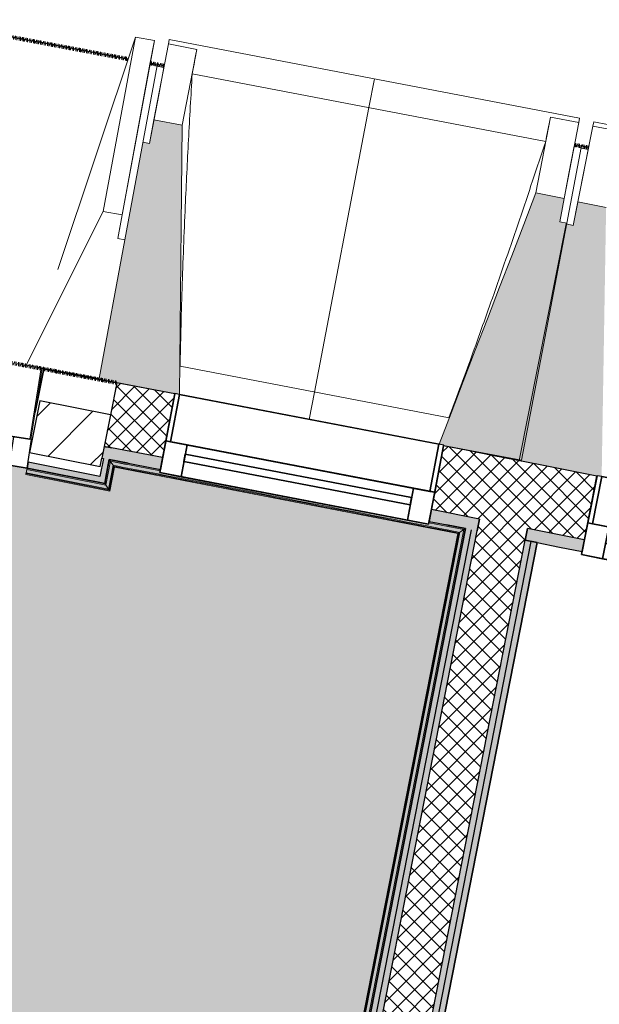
# Model space of a CAD drawing. Header units: centimetres. Extents: x -2631 to 3067, y -3659 to 381.
# Tile 138 of 149: x 416 to 537, y -1781 to -1576. Entities that reach past the tile are written whole.
import ezdxf

# ---------------------------------------------------------------- set-up
doc = ezdxf.new("R2010")
doc.units = ezdxf.units.CM
doc.linetypes.add('Tiret', pattern=[0.25, 0.125, -0.125])
doc.linetypes.add('Tiret_2_', pattern=[0.25, 0.125, -0.125])
for name, color, linetype, lineweight in [('0-1', 7, 'Continuous', 5), ('HACHURE_C-3', 7, 'Continuous', 18), ('MENUISERIES', 7, 'Continuous', 18), ('MENUISERIES-1', 7, 'Continuous', 25), ('MENUISERIES_C-1', 7, 'Continuous', 25), ('MUR', 7, 'Continuous', 25), ('MUR_C', 7, 'Continuous', 25), ('OSSATURE', 7, 'Continuous', 18), ('OSSATURE_C', 7, 'Continuous', 18), ('POTEAUX', 7, 'Continuous', 18), ('SERRU', 7, 'Continuous', 18), ('SOL', 7, 'Continuous', 25), ('Z', 7, 'Continuous', 18)]:
    doc.layers.add(name, color=color, linetype=linetype, lineweight=lineweight)
doc.layers.add('A-ANNO-NPLT', color=7, linetype='Continuous', lineweight=25, plot=False)
for name, color, linetype, lineweight, true_color in [('A-GLAZ-GLAS', 7, 'Continuous', 25, 0x5c63b1), ('ANNOTATIONS', 4, 'Tiret', 100, 0x00ffff), ('ANNOTATIONS-3', 4, 'Tiret_2_', 100, 0x00ffff), ('HACHURE_C-1', 7, 'Continuous', 25, 0xdadada), ('HACHURE_C-2', 7, 'Continuous', 5, 0xdadada), ('MENUISERIES-2', 7, 'Continuous', 25, 0x5c63b1), ('OSSATURE-1', 7, 'Continuous', 5, 0x787878), ('OSSATURE-2', 5, 'Continuous', 25, 0x0000ff), ('SERRU-traverse-1', 7, 'Continuous', 18, 0xff8000), ('SOL-1', 3, 'Continuous', 5, 0x00ff00), ('Z-1', 9, 'Continuous', 18, 0x808080)]:
    doc.layers.add(name, color=color, linetype=linetype, lineweight=lineweight, true_color=true_color)
pattern_1 = [(45, (0, 0), (-1.767767, 1.767767), []), (135, (0, 0), (-1.767767, -1.767767), [])]

# ---------------------------------------------------------------- blocks, each defined once
blk = doc.blocks.new('Meneau rectangulaire - AWS60_60x38-368964-2021_015_1114_DCE_1_50_Sols')
at = {"layer": 'MENUISERIES_C-1'}
for p, q in [((-3.8, 3), (0, 3)), ((-3.8, -3), (-3.8, 3)), ((0, 3), (0, -3)), ((0, -3), (-3.8, -3))]:
    blk.add_line(p, q, dxfattribs=at)
blk = doc.blocks.new('12_CORNIERE HABILLAGE - 12_CORNIERE HABILLAGE-370872-2021_015_1114_DCE_1_50_Sols')
at = {"layer": 'Z-1'}
for p, q in [((344.21, 15.04), (344.21, 0)), ((344.41, 0), (344.41, 15.04)), ((344.21, 0), (344.41, 0))]:
    blk.add_line(p, q, dxfattribs=at)
blk = doc.blocks.new('XXX_VIDE FENETRE - 550-V9-2021_015_1114_DCE_1_50_Sols')
at = {"layer": 'A-ANNO-NPLT'}
for p, q in [((-28.5, 0), (-28.5, -10)), ((-27.5, 0), (-28.5, 0)), ((-27.5, -10), (-27.5, 0)), ((28.5, 0), (27.5, 0)), ((27.5, 0), (27.5, -10)), ((28.5, -10), (28.5, 0)), ((-28.5, -10), (-27.5, -10)), ((-24, -10), (-28.5, -10)), ((-28.5, -10), (-28.5, -16.75)), ((-24, -16.75), (-24, -10)), ((24, -10), (24, -16.75)), ((28.5, -10), (24, -10)), ((27.5, -10), (28.5, -10)), ((28.5, -16.75), (28.5, -10)), ((-28.5, -16.75), (-24, -16.75)), ((24, -16.75), (28.5, -16.75))]:
    blk.add_line(p, q, dxfattribs=at)
at = {"layer": 'A-GLAZ-GLAS'}
for p, q in [((24, -12), (-24, -12)), ((-24, -12), (-24, -13.5)), ((24, -13.5), (24, -12)), ((-24, -13.5), (24, -13.5))]:
    blk.add_line(p, q, dxfattribs=at)
at = {"layer": 'MENUISERIES-1'}
for p, q in [((-27.51, 0), (27.51, 0)), ((-27.5, 0), (-27.5, -10)), ((27.5, 0), (-27.5, 0)), ((27.5, -10), (27.5, 0)), ((-28.5, -10), (-28.5, -0.07)), ((28.5, -0.07), (28.5, -10)), ((28.5, -10), (-28.5, -10)), ((-28.5, -16.75), (-28.5, -10)), ((-28.5, -10), (28.5, -10)), ((-27.5, -10), (27.5, -10)), ((-24, -10), (-24, -16.75)), ((24, -10), (-24, -10)), ((24, -16.75), (24, -10)), ((28.5, -10), (28.5, -16.75)), ((28.5, -16.75), (-28.5, -16.75)), ((-24, -16.75), (24, -16.75))]:
    blk.add_line(p, q, dxfattribs=at)
at = {"layer": 'MENUISERIES-2'}
for p, q in [((-24, -13.5), (-24, -12)), ((-24, -12), (24, -12)), ((24, -12), (24, -13.5)), ((24, -13.5), (-24, -13.5))]:
    blk.add_line(p, q, dxfattribs=at)
blk = doc.blocks.new('Garde-corps - Garde-corps-512326-2021_015_1114_DCE_1_50_Sols')
at = {"layer": 'SERRU-traverse-1'}
for points in [[(434.22, -1673.36), (435.13, -1668.35), (434.93, -1668.05), (433.99, -1673.01), (434.22, -1673.35)], [(434.79, -1674.2), (434.15, -1673.34), (417.74, -1670.1), (417.6, -1670.8), (434.22, -1674.08)], [(434.22, -1673.36), (433.99, -1673.01), (417.8, -1669.8), (417.78, -1670.11), (434.22, -1673.36)], [(434.79, -1674.2), (435.73, -1669.23), (435.16, -1668.45), (434.22, -1673.36), (434.76, -1674.15)], [(434.93, -1674.4), (435.87, -1669.44), (435.73, -1669.23), (434.79, -1674.2)], [(435.06, -1674.6), (435.97, -1669.58), (435.86, -1669.51), (434.96, -1674.45), (435.05, -1674.59)], [(507.93, -1683.18), (508.72, -1682.61), (501.48, -1681.23), (501.41, -1681.47), (445.45, -1670.75), (445.52, -1670.39), (435.17, -1668.4), (435.8, -1669.25), (490.45, -1679.78), (507.73, -1683.14)], [(507.73, -1683.32), (507.93, -1683.18), (453.41, -1672.63), (435.73, -1669.23), (435.92, -1669.45), (489.89, -1679.85), (507.7, -1683.32)], [(507.53, -1683.45), (507.66, -1683.31), (450.48, -1672.24), (435.9, -1669.48), (436.01, -1669.63), (483.48, -1678.79), (507.52, -1683.45)], [(435.06, -1674.6), (434.93, -1674.4), (417.56, -1671.01), (417.57, -1671.14), (435.05, -1674.59)], [(434.93, -1674.4), (434.79, -1674.2), (417.6, -1670.8), (417.6, -1670.97), (434.79, -1674.37)], [(484.15, -1808.15), (508.76, -1682.63), (507.92, -1683.25), (483.59, -1807.31), (483.8, -1807.63)], [(484.39, -1808.5), (509.05, -1682.43), (508.77, -1682.63), (484.19, -1808.2), (484.33, -1808.41)], [(483.46, -1807.11), (507.68, -1683.35), (507.53, -1683.46), (483.37, -1806.98), (483.44, -1807.09)], [(483.59, -1807.31), (507.93, -1683.18), (507.72, -1683.35), (483.46, -1807.11), (483.57, -1807.28)]]:
    blk.add_hatch(color=256, dxfattribs=at).paths.add_polyline_path(points)
h = blk.add_hatch(color=256, dxfattribs=at)
h.paths.add_polyline_path([(508.78, -1682.61), (509.12, -1682.38), (501.55, -1680.9), (501.49, -1681.2), (508.65, -1682.59)])
h.paths.add_polyline_path([(445.52, -1670.39), (445.58, -1670.08), (434.93, -1668.05), (435.16, -1668.39), (441.48, -1669.61), (445.52, -1670.39)])
for p, q in [((433.99, -1673.01), (434.93, -1668.05)), ((434.93, -1668.05), (433.99, -1673.01)), ((434.93, -1668.05), (445.58, -1670.08)), ((445.58, -1670.08), (434.93, -1668.05)), ((417.6, -1670.8), (417.74, -1670.1)), ((417.8, -1669.8), (417.66, -1670.49)), ((417.8, -1669.8), (417.74, -1670.1)), ((417.74, -1670.1), (434.22, -1673.36)), ((417.74, -1670.1), (434.22, -1673.36)), ((417.8, -1669.8), (433.99, -1673.01)), ((433.99, -1673.01), (417.8, -1669.8)), ((434.22, -1673.36), (435.17, -1668.4)), ((434.22, -1673.36), (435.17, -1668.4)), ((434.79, -1674.2), (435.73, -1669.23)), ((434.93, -1674.4), (435.87, -1669.44)), ((435.06, -1674.6), (436, -1669.63)), ((435.17, -1668.4), (445.52, -1670.4)), ((435.17, -1668.4), (438.45, -1669.03)), ((436, -1669.63), (507.53, -1683.45)), ((417.66, -1670.49), (417.54, -1671.13)), ((417.57, -1670.97), (417.54, -1671.13)), ((417.54, -1671.13), (435.06, -1674.6)), ((417.57, -1670.97), (417.6, -1670.8)), ((417.57, -1670.97), (434.93, -1674.4)), ((417.6, -1670.8), (434.79, -1674.2)), ((433.99, -1673.01), (434.54, -1673.83)), ((434.79, -1674.2), (434.22, -1673.36)), ((508.77, -1682.62), (484.15, -1808.15)), ((508.77, -1682.62), (484.15, -1808.15)), ((509.12, -1682.38), (484.39, -1808.5)), ((484.39, -1808.5), (509.12, -1682.38)), ((501.49, -1681.21), (508.77, -1682.62)), ((501.55, -1680.9), (509.12, -1682.38)), ((509.12, -1682.38), (501.55, -1680.9)), ((505.48, -1681.98), (508.77, -1682.62)), ((507.53, -1683.45), (483.32, -1806.91)), ((507.73, -1683.32), (483.46, -1807.11)), ((507.93, -1683.18), (483.59, -1807.31))]:
    blk.add_line(p, q, dxfattribs=at)
at = {"layer": 'SERRU-traverse-1', "flags": 128}
for points in [[(434.93, -1668.05), (435.21, -1668.46), (435.48, -1668.87)], [(435.73, -1669.23), (435.45, -1668.82), (435.17, -1668.4)], [(507.93, -1683.18), (508.35, -1682.9), (508.77, -1682.62)], [(509.12, -1682.38), (508.71, -1682.66), (508.3, -1682.94)], [(508.77, -1682.62), (508.78, -1682.61), (508.81, -1682.59), (508.86, -1682.56), (508.92, -1682.52), (508.98, -1682.47), (509.05, -1682.43), (509.12, -1682.38)], [(507.53, -1683.45), (507.53, -1683.45), (507.54, -1683.44), (507.56, -1683.43), (507.58, -1683.42), (507.61, -1683.4), (507.63, -1683.39), (507.66, -1683.37), (507.68, -1683.35), (507.7, -1683.34), (507.73, -1683.32)]]:
    blk.add_lwpolyline(points, dxfattribs=at)
at = {"layer": 'SERRU-traverse-1'}
for radius, start, end in [(13727.3, 78.911, 79.217912), (13727.12, 78.911727, 79.217185)]:
    blk.add_arc((-2132.29, -15154.19), radius, start, end, dxfattribs=at)
for points, knots in [([(435.17, -1668.4), (435.17, -1668.4), (435.17, -1668.4), (435.16, -1668.39), (435.16, -1668.39), (435.15, -1668.38), (435.15, -1668.37), (435.14, -1668.36), (435.13, -1668.35), (435.13, -1668.34), (435.12, -1668.33), (435.11, -1668.32), (435.1, -1668.3), (435.09, -1668.29), (435.08, -1668.28), (435.07, -1668.26), (435.06, -1668.25), (435.05, -1668.23), (435.04, -1668.21), (435.01, -1668.17), (434.97, -1668.12), (434.94, -1668.07), (434.93, -1668.05)], [0, 0, 0, 0, 0.071429, 0.107143, 0.142857, 0.178571, 0.214286, 0.25, 0.285714, 0.321429, 0.357143, 0.392857, 0.428571, 0.464286, 0.5, 0.535714, 0.571429, 0.607143, 0.642857, 0.714286, 0.857143, 1, 1, 1, 1]), ([(436, -1669.63), (436, -1669.63), (436, -1669.63), (436, -1669.62), (435.99, -1669.61), (435.98, -1669.59), (435.97, -1669.58), (435.95, -1669.56), (435.94, -1669.53), (435.92, -1669.51), (435.91, -1669.49), (435.89, -1669.46), (435.88, -1669.45), (435.87, -1669.44)], [0.075, 0.075, 0.075, 0.075, 0.15, 0.2125, 0.275, 0.35, 0.425, 0.5, 0.6, 0.7, 0.775, 0.85, 1, 1, 1, 1]), ([(434.22, -1673.36), (434.22, -1673.36), (434.22, -1673.35), (434.21, -1673.33), (434.19, -1673.31), (434.18, -1673.29), (434.16, -1673.27), (434.15, -1673.25), (434.13, -1673.22), (434.11, -1673.19), (434.09, -1673.16), (434.07, -1673.13), (434.04, -1673.08), (434.01, -1673.04), (433.99, -1673.01)], [0, 0, 0, 0, 0.166667, 0.25, 0.333333, 0.416667, 0.458333, 0.5, 0.583333, 0.666667, 0.708333, 0.75, 0.833333, 1, 1, 1, 1]), ([(435.06, -1674.6), (435.06, -1674.59), (435.06, -1674.59), (435.05, -1674.58), (435.03, -1674.56), (435.02, -1674.54), (435.01, -1674.52), (435, -1674.51), (434.99, -1674.49), (434.98, -1674.48), (434.97, -1674.46), (434.96, -1674.45), (434.95, -1674.44), (434.94, -1674.42), (434.93, -1674.41), (434.93, -1674.4)], [0.1, 0.1, 0.1, 0.1, 0.2, 0.3, 0.4, 0.475, 0.55, 0.6, 0.65, 0.7, 0.75, 0.8, 0.85, 0.9, 1, 1, 1, 1])]:
    blk.add_open_spline(points, degree=3, knots=knots, dxfattribs=at)
blk = doc.blocks.new('B02_ARC_rvt-1-2021_015_1114_DCE_1_50_Sols')
at = {"layer": 'HACHURE_C-1'}
for points in [[(434.22, -1671.78), (435.4, -1665.59), (434.17, -1665.36), (432.99, -1671.53)], [(433.99, -1673.01), (434.22, -1671.78), (418.04, -1668.58), (417.8, -1669.8), (432.99, -1672.81)], [(485.62, -1808.75), (510.35, -1682.63), (509.12, -1682.38), (484.39, -1808.5)]]:
    blk.add_hatch(color=256, dxfattribs=at).paths.add_polyline_path(points)
h = blk.add_hatch(color=256, dxfattribs=at)
h.paths.add_polyline_path([(1379.23, -1882.57), (1379.86, -1880.15), (1256.8, -1848.21), (1134.09, -1817.55), (1011.1, -1788.03), (887.84, -1759.64), (764.86, -1732.5), (764.33, -1734.94), (888.4, -1762.33), (1011.67, -1790.73), (1134.68, -1820.27), (1258.54, -1851.24), (1373.47, -1881.08)])
h.paths.add_polyline_path([(708.59, -1723.03), (709.12, -1720.59), (677.25, -1713.89), (676.72, -1716.33), (708.49, -1723.01)])
h.paths.add_polyline_path([(620.89, -1704.78), (621.43, -1702.34), (589.78, -1695.9), (589.29, -1698.35), (620.83, -1704.77)])
h.paths.add_polyline_path([(533.4, -1687.17), (533.88, -1684.72), (522.06, -1682.38), (521.58, -1684.83), (533.27, -1687.14)])
h.paths.add_polyline_path([(511.57, -1682.87), (512.05, -1680.41), (502.02, -1678.45), (501.55, -1680.9), (511.49, -1682.85)])
h.paths.add_polyline_path([(445.58, -1670.08), (446.05, -1667.63), (435.4, -1665.59), (434.93, -1668.05), (445.45, -1670.06)])
h.paths.add_polyline_path([(433.7, -1667.82), (434.17, -1665.36), (433.87, -1665.33), (433.39, -1667.76), (433.54, -1667.79)])
at = {"layer": 'HACHURE_C-2'}
for points in [[(486.6, -1810.21), (511.57, -1682.87), (510.35, -1682.63), (485.38, -1809.97), (486.36, -1810.17)], [(497.84, -1812.44), (522.81, -1685.08), (521.58, -1684.83), (496.61, -1812.19)], [(499.3, -1811.45), (524.03, -1685.32), (522.81, -1685.08), (498.08, -1811.21)]]:
    blk.add_hatch(color=256, dxfattribs=at).paths.add_polyline_path(points)
at = {"layer": 'HACHURE_C-3'}
h = blk.add_hatch(dxfattribs=at)
h.set_pattern_fill('FP_1', color=256, style=0, pattern_type=2)
h.set_pattern_definition(pattern_1)
h.paths.add_polyline_path([(1382.28, -1880.79), (1385.68, -1867.73), (1373.47, -1864.55), (1257.42, -1834.44), (1134.68, -1803.81), (1011.1, -1774.18), (887.84, -1745.82), (767.75, -1719.31), (764.86, -1732.5), (891.38, -1760.45), (1014.77, -1788.9), (1137.88, -1818.49), (1258.54, -1848.65), (1381.07, -1880.47)])
h.paths.add_polyline_path([(709.12, -1720.59), (712, -1707.4), (680.13, -1700.7), (677.25, -1713.89), (708.59, -1720.48)])
h.paths.add_polyline_path([(621.43, -1702.34), (624.31, -1689.15), (592.4, -1682.66), (589.78, -1695.9), (620.89, -1702.23)])
h.paths.add_polyline_path([(533.88, -1684.72), (536.51, -1671.47), (524.66, -1669.13), (522.06, -1682.38), (533.27, -1684.59)])
h.paths.add_polyline_path([(512.05, -1680.41), (514.65, -1667.17), (504.55, -1665.19), (502.02, -1678.45), (511.49, -1680.3)])
h.paths.add_polyline_path([(446.05, -1667.63), (448.59, -1654.37), (436.49, -1652.06), (433.87, -1665.3), (445.58, -1667.54)])
h = blk.add_hatch(dxfattribs=at)
h.set_pattern_fill('FP_2', color=256, style=0, pattern_type=2)
h.set_pattern_definition([(45, (0, 0), (-5.3033, 5.3033), [])])
h.paths.add_polyline_path([(433.05, -1669.45), (435.18, -1658.7), (420.46, -1655.79), (418.34, -1666.54), (425.29, -1667.91)])
h = blk.add_hatch(dxfattribs=at)
h.set_pattern_fill('FP_1', color=256, style=0, pattern_type=2)
h.set_pattern_definition(pattern_1)
h.paths.add_polyline_path([(496.37, -1813.42), (524.66, -1669.13), (514.65, -1667.17), (486.36, -1811.44), (491.39, -1812.44)])
at = {"layer": 'SOL-1'}
h = blk.add_hatch(color=256, dxfattribs=at)
h.paths.add_polyline_path([(254.61, -2477.7), (254.66, -2477.72), (254.63, -2477.7)])
h.paths.add_polyline_path([(307.11, -2255.74), (307.16, -2255.9), (307.11, -2256.06), (307.27, -2256.09), (307.28, -2255.9), (307.17, -2255.8)])
h.paths.add_polyline_path([(324.53, -2167.68), (324.75, -2167.59), (324.81, -2167.41), (324.61, -2167.37), (324.62, -2167.59)])
h.paths.add_polyline_path([(332.24, -2128.74), (332.29, -2128.9), (332.24, -2129.06), (332.39, -2129.09), (332.38, -2128.88), (332.3, -2128.8)])
h.paths.add_polyline_path([(349.65, -2040.68), (349.87, -2040.59), (349.93, -2040.41), (349.74, -2040.37), (349.75, -2040.59), (349.7, -2040.64)])
h.paths.add_polyline_path([(358.27, -1997.13), (358.32, -1997.3), (358.27, -1997.46), (358.43, -1997.49), (358.42, -1997.28), (358.33, -1997.19)])
h.paths.add_polyline_path([(375.69, -1909.08), (375.91, -1908.99), (375.97, -1908.81), (375.77, -1908.77), (375.78, -1908.99), (375.74, -1909.03)])
h.paths.add_polyline_path([(84.27, -1924.12), (84.22, -1923.95), (84.27, -1923.79), (84.11, -1923.76), (84.1, -1923.95), (84.21, -1924.06)])
h.paths.add_polyline_path([(66.87, -2012.17), (66.65, -2012.26), (66.59, -2012.44), (66.78, -2012.48), (66.77, -2012.26)])
h.paths.add_polyline_path([(-173.74, -2211.03), (-173.58, -2210.96), (-173.42, -2211.03), (-173.39, -2210.85), (-173.6, -2210.87), (-173.69, -2210.98)])
h.paths.add_polyline_path([(-262.55, -2198.04), (-262.65, -2197.83), (-262.85, -2197.83), (-262.87, -2197.97), (-262.65, -2197.95)])
h.paths.add_polyline_path([(-483.76, -2166.86), (-483.6, -2166.8), (-483.43, -2166.86), (-483.41, -2166.69), (-483.62, -2166.7), (-483.72, -2166.82)])
h.paths.add_polyline_path([(-572.7, -2154.81), (-572.81, -2154.6), (-573, -2154.6), (-573.02, -2154.75), (-572.81, -2154.72)])
h.paths.add_polyline_path([(-755.8, -2143.14), (-755.98, -2144.82), (-755.98, -2144.82), (-755.99, -2144.94), (-756.32, -2144.94), (-756.32, -2145), (-754.53, -2145.14), (-754.29, -2145.1), (-754.25, -2145.09), (-754.3, -2144.98), (-755.67, -2144.68), (-755.81, -2144.66), (-755.8, -2144.53)])
h.paths.add_polyline_path([(-755.8, -2144.53), (-755.37, -2140.56), (-671.47, -2149.64), (-671.37, -2148.75), (-666.18, -2149.31), (-666.27, -2150.21), (-662.91, -2150.57), (-663.34, -2154.55), (-666.71, -2154.18), (-666.81, -2155.08), (-672, -2154.52), (-671.91, -2153.62), (-755.8, -2144.53)])
h.paths.add_polyline_path([(-930.66, -1968.67), (-930.52, -1968.59), (-930.34, -1968.67), (-930.32, -1968.47), (-930.52, -1968.49), (-930.64, -1968.63)])
h.paths.add_polyline_path([(-1020.11, -1961.25), (-1020.23, -1961.04), (-1020.42, -1961.04), (-1020.43, -1961.2), (-1020.23, -1961.15)])
h.paths.add_polyline_path([(-1054.49, -1958.4), (-1054.34, -1958.32), (-1054.17, -1958.4), (-1054.15, -1958.2), (-1054.35, -1958.22), (-1054.46, -1958.36)])
h.paths.add_polyline_path([(-1143.94, -1950.98), (-1144.12, -1950.76), (-1144.24, -1950.77), (-1144.26, -1950.93), (-1144.05, -1950.88)])
h.paths.add_polyline_path([(-1496.88, -1948.64), (-1496.96, -1948.49), (-1496.88, -1948.32), (-1497.08, -1948.3), (-1497.06, -1948.5), (-1496.96, -1948.57)])
h.paths.add_polyline_path([(-1504.3, -2038.09), (-1504.51, -2038.2), (-1504.51, -2038.39), (-1504.36, -2038.37), (-1504.4, -2038.2)])
h.paths.add_polyline_path([(-942.94, -2320.48), (-943.09, -2320.56), (-943.26, -2320.48), (-943.28, -2320.67), (-943.08, -2320.65), (-942.97, -2320.51)])
h.paths.add_polyline_path([(-853.54, -2328.46), (-853.43, -2328.66), (-853.24, -2328.66), (-853.22, -2328.51), (-853.43, -2328.55)])
h.paths.add_polyline_path([(-823.71, -2331.27), (-823.86, -2331.35), (-824.03, -2331.27), (-824.05, -2331.46), (-823.84, -2331.44), (-823.74, -2331.31)])
h.paths.add_polyline_path([(-734.39, -2340.16), (-734.28, -2340.36), (-734.09, -2340.36), (-734.07, -2340.21), (-734.28, -2340.25)])
h.paths.add_polyline_path([(101.44, -2485.81), (101.38, -2485.65), (101.44, -2485.48), (101.28, -2485.46), (101.3, -2485.68), (101.37, -2485.75)])
h.paths.add_polyline_path([(86.2, -2574.27), (85.99, -2574.36), (85.95, -2574.55), (86.12, -2574.58), (86.11, -2574.36), (86.17, -2574.3)])
h.paths.add_polyline_path([(97.79, -2593.18), (97.63, -2593.23), (97.46, -2593.18), (97.43, -2593.33), (97.65, -2593.32), (97.73, -2593.24)])
h.paths.add_polyline_path([(185.95, -2610.04), (186.04, -2610.26), (186.22, -2610.32), (186.26, -2610.12), (186.04, -2610.14)])
h.paths.add_polyline_path([(237.02, -2612.61), (257.27, -2506.88), (253.09, -2506.1), (249.52, -2505.38), (254.64, -2477.71), (259.48, -2478.63), (260.84, -2478.88), (262.48, -2479.14), (264.54, -2467.03), (265.83, -2467.19), (266.58, -2462.65), (273.09, -2463.73), (300.15, -2299.95), (293.64, -2298.87), (294.32, -2294.57), (293.02, -2294.32), (297.16, -2269.62), (299.04, -2260.38), (299.48, -2260.43), (300.6, -2254.78), (306.94, -2256.03), (307.11, -2255.74), (307.41, -2255.8), (307.41, -2256.12), (307.52, -2256.14), (307.93, -2254.04), (307.05, -2253.87), (308.06, -2248.75), (308.95, -2248.92), (325.06, -2167.46), (324.94, -2167.44), (324.83, -2167.74), (324.53, -2167.68), (324.43, -2167.34), (318.15, -2166.09), (319.27, -2160.4), (318.78, -2160.28), (324.16, -2133.38), (324.61, -2133.43), (325.73, -2127.78), (332.06, -2129.03), (332.24, -2128.74), (332.54, -2128.8), (332.54, -2129.12), (332.64, -2129.14), (348.76, -2047.68), (347.88, -2047.51), (348.89, -2042.39), (349.77, -2042.56), (350.19, -2040.46), (350.06, -2040.44), (349.96, -2040.74), (349.65, -2040.68), (349.55, -2040.34), (343.27, -2039.09), (344.4, -2033.4), (343.91, -2033.28), (350.2, -2001.77), (350.64, -2001.83), (351.76, -1996.17), (358.09, -1997.42), (358.27, -1997.13), (358.57, -1997.19), (358.57, -1997.52), (358.68, -1997.54), (374.79, -1916.08), (373.91, -1915.9), (374.92, -1910.78), (375.81, -1910.96), (376.22, -1908.86), (376.1, -1908.83), (375.99, -1909.14), (375.69, -1909.08), (375.58, -1908.73), (369.31, -1907.49), (370.43, -1901.8), (371.2, -1901.95), (371.17, -1901.81), (369.97, -1901.54), (392.31, -1788.91), (483.33, -1806.89), (507.5, -1683.44), (460.88, -1674.43), (436, -1669.67), (435.03, -1674.59), (417.55, -1671.08), (417.78, -1669.8), (246.51, -1642.11), (245.81, -1646.4), (257.42, -1648.28), (257.19, -1649.51), (243.24, -1647.25), (244.14, -1641.72), (150.27, -1626.59), (92.35, -1919.42), (91.9, -1919.39), (90.78, -1925.08), (84.44, -1923.83), (84.27, -1924.12), (83.97, -1924.06), (83.97, -1923.73), (83.86, -1923.71), (83.45, -1925.81), (84.33, -1925.98), (83.32, -1931.11), (82.43, -1930.95), (66.34, -2012.39), (66.46, -2012.42), (66.57, -2012.11), (66.87, -2012.17), (66.97, -2012.52), (73.25, -2013.76), (72.13, -2019.45), (71.29, -2019.29), (71.29, -2019.37), (72.6, -2019.65), (69.94, -2033.12), (72.73, -2033.67), (38.71, -2205.84), (35.91, -2205.29), (32.86, -2220.53), (-25.2, -2240.46), (-70.97, -2233.2), (-168.7, -2218.86), (-168.69, -2218.41), (-174.37, -2217.58), (-173.44, -2211.19), (-173.74, -2211.03), (-173.69, -2210.72), (-173.37, -2210.72), (-173.35, -2210.6), (-175.47, -2210.29), (-175.6, -2211.18), (-180.77, -2210.43), (-180.68, -2209.53), (-262.8, -2197.52), (-262.82, -2197.65), (-262.51, -2197.74), (-262.55, -2198.04), (-262.89, -2198.16), (-263.82, -2204.5), (-269.56, -2203.65), (-269.67, -2204.15), (-369.31, -2189.64), (-372.75, -2189.14), (-393.59, -2186.22), (-478.63, -2174.64), (-478.63, -2174.19), (-484.32, -2173.42), (-483.46, -2167.02), (-483.76, -2166.86), (-483.72, -2166.56), (-483.39, -2166.55), (-483.38, -2166.43), (-485.5, -2166.15), (-485.62, -2167.04), (-490.79, -2166.34), (-490.7, -2165.44), (-572.96, -2154.3), (-572.96, -2154.43), (-572.66, -2154.51), (-572.7, -2154.81), (-573.04, -2154.94), (-573.96, -2161.28), (-579.65, -2160.5), (-579.54, -2159.66), (-581.61, -2159.39), (-585.08, -2192.95), (-607.11, -2190.65), (-605.81, -2177.43), (-663.64, -2171.12), (-662.68, -2162.21), (-665.4, -2161.92), (-664.65, -2155.06), (-664.54, -2155.06), (-664.92, -2154.84), (-664.8, -2154.78), (-664.47, -2154.95), (-662.82, -2155.08), (-662.83, -2155.03), (-663.13, -2154.95), (-662.65, -2150.45), (-660.08, -2150.73), (-659.76, -2148.25), (-603.41, -2154.31), (-570.51, -1831.47), (-732.03, -1812.6), (-765.56, -2136.79), (-757.99, -2137.66), (-758.25, -2140.09), (-755.5, -2140.39), (-755.8, -2143.14), (-755.8, -2144.53), (-755.27, -2144.6), (-754.16, -2144.88), (-754.19, -2145.19), (-754.53, -2145.32), (-755.27, -2152.18), (-756.85, -2152.06), (-757.88, -2161.1), (-867.97, -2149.16), (-863.41, -2094.7), (-784.31, -2101.22), (-772.73, -1988.86), (-925.14, -1976.17), (-925.15, -1975.72), (-930.89, -1975.24), (-930.35, -1968.81), (-930.66, -1968.67), (-930.64, -1968.36), (-930.31, -1968.29), (-930.3, -1968.22), (-932.44, -1968.04), (-932.52, -1968.93), (-937.71, -1968.5), (-937.64, -1967.61), (-1020.39, -1960.74), (-1020.4, -1960.87), (-1020.09, -1960.94), (-1020.11, -1961.25), (-1020.45, -1961.39), (-1020.98, -1967.77), (-1026.76, -1967.29), (-1026.69, -1966.44), (-1027.47, -1966.38), (-1027.58, -1967.72), (-1048.97, -1965.9), (-1048.97, -1965.45), (-1054.71, -1964.97), (-1054.18, -1958.54), (-1054.49, -1958.4), (-1054.45, -1958.09), (-1054.13, -1958.02), (-1054.13, -1957.95), (-1136.88, -1951.08), (-1136.97, -1951.98), (-1142.16, -1951.55), (-1142.09, -1950.65), (-1144.22, -1950.47), (-1144.23, -1950.6), (-1143.91, -1950.67), (-1143.94, -1950.98), (-1144.27, -1951.12), (-1144.8, -1957.5), (-1150.58, -1957.02), (-1150.62, -1957.52), (-1488.21, -1929.57), (-1489.38, -1943.12), (-1489.83, -1943.09), (-1490.31, -1948.86), (-1496.74, -1948.33), (-1496.88, -1948.64), (-1497.19, -1948.61), (-1497.26, -1948.29), (-1497.33, -1948.28), (-1497.51, -1950.41), (-1496.62, -1950.5), (-1497.05, -1955.69), (-1497.94, -1955.61), (-1504.81, -2038.37), (-1504.68, -2038.37), (-1504.61, -2038.06), (-1504.3, -2038.09), (-1504.16, -2038.42), (-1497.78, -2038.95), (-1498.23, -2044.73), (-1497.76, -2044.77), (-1498.2, -2050.02), (-1394.23, -2055.42), (-1375.48, -2056.5), (-1313.58, -2060.22), (-1269.09, -2063.03), (-1199.6, -2067.81), (-1153.21, -2071.14), (-1121.81, -2073.56), (-1040.08, -2080.05), (-940.91, -2088.28), (-945.48, -2142.65), (-1015.51, -2136.9), (-1019.7, -2187.41), (-1019.55, -2187.43), (-1025.51, -2259.18), (-1025.66, -2259.18), (-1028.35, -2291.59), (-974.97, -2295.87), (-974.1, -2296), (-975.24, -2310.72), (-948.43, -2312.94), (-948.43, -2313.39), (-942.68, -2313.91), (-943.25, -2320.34), (-942.94, -2320.48), (-942.97, -2320.79), (-943.3, -2320.85), (-943.3, -2320.93), (-941.17, -2321.12), (-941.04, -2320.23), (-935.89, -2320.69), (-935.97, -2321.58), (-853.26, -2328.96), (-853.25, -2328.84), (-853.57, -2328.76), (-853.54, -2328.46), (-853.21, -2328.32), (-852.64, -2321.94), (-846.86, -2322.46), (-846.81, -2321.96), (-829.11, -2323.68), (-829.11, -2324.13), (-823.37, -2324.7), (-824.01, -2331.12), (-823.71, -2331.27), (-823.74, -2331.58), (-824.06, -2331.63), (-824.07, -2331.72), (-741.44, -2339.94), (-741.35, -2339.04), (-736.16, -2339.56), (-736.25, -2340.45), (-734.12, -2340.67), (-734.1, -2340.54), (-734.42, -2340.46), (-734.39, -2340.16), (-734.05, -2340.02), (-733.42, -2333.65), (-728.11, -2334.18), (-728.05, -2333.68), (-662.64, -2340.68), (-622.86, -2345.07), (-621.76, -2334.76), (-599.73, -2337.06), (-600.75, -2347.59), (-545.19, -2354.2), (-502.77, -2359.28), (-470.5, -2363.31), (-405.62, -2371.71), (-350.35, -2379.06), (-315.5, -2383.9), (-238.15, -2394.92), (-165.51, -2405.83), (-113.07, -2413.92), (-45.21, -2424.84), (8.79, -2433.73), (45.96, -2440.09), (119.04, -2452.83), (114.44, -2479.22), (108.56, -2478.19), (108.12, -2480.75), (108.95, -2480.89), (107.97, -2486.61), (101.61, -2485.51), (101.44, -2485.81), (101.14, -2485.76), (101.14, -2485.43), (101.02, -2485.41), (86.92, -2567.25), (87.81, -2567.4), (86.92, -2572.54), (86.04, -2572.39), (85.67, -2574.5), (85.8, -2574.5), (85.9, -2574.21), (86.2, -2574.27), (86.31, -2574.61), (92.62, -2575.7), (91.64, -2581.41), (90.8, -2581.27), (90.01, -2585.86), (92.85, -2586.41), (93.01, -2585.57), (98.71, -2586.66), (97.5, -2593), (97.79, -2593.18), (97.73, -2593.48), (97.41, -2593.48), (97.39, -2593.59), (178.95, -2609.19), (179.12, -2608.31), (184.24, -2609.29), (184.07, -2610.17), (186.17, -2610.57), (186.2, -2610.45), (185.89, -2610.35), (185.95, -2610.04), (186.3, -2609.94), (187.5, -2603.65), (193.2, -2604.74), (193.32, -2604.25), (225.96, -2610.5)])
h.paths.add_polyline_path([(182.78, -2608.96), (180.49, -2608.46), (181.18, -2604.81), (170.62, -2602.78), (171.04, -2600.61), (183.9, -2603.11), (183.78, -2603.5), (183.82, -2603.52), (182.78, -2608.95)])
h.paths.add_polyline_path([(181.52, -2603.08), (181.47, -2603.06), (181.52, -2603.08)])
h.paths.add_polyline_path([(93.14, -2572.09), (92.7, -2571.98), (92.63, -2572.01), (87.24, -2571.03), (87.68, -2568.77), (91.35, -2569.4), (93.17, -2558.81), (95.36, -2559.18), (93.14, -2572.09)])
h.paths.add_polyline_path([(254.3, -2508.9), (254.3, -2508.9), (254.89, -2508.5)])
h.paths.add_polyline_path([(257.37, -2506.82), (257.37, -2506.76), (257.34, -2506.81)])
h.paths.add_polyline_path([(258.48, -2506.06), (258.48, -2506.05), (258.45, -2506.06)])
h.paths.add_polyline_path([(263.34, -2480.43), (263.34, -2480.42), (263.34, -2480.43)])
h.paths.add_polyline_path([(255.23, -2477.92), (254.69, -2477.81), (254.81, -2477.89), (255.16, -2477.91)])
h.paths.add_polyline_path([(285, -2470.36), (313.33, -2298.88), (312.17, -2298.67), (312.35, -2297.55), (310.72, -2297.29), (310.28, -2300), (305.74, -2299.25), (305.48, -2300.83), (310.02, -2301.58), (282.95, -2465.36), (278.42, -2464.61), (278.15, -2466.18), (282.69, -2466.93), (282.2, -2469.89), (283.82, -2470.16)])
h.paths.add_polyline_path([(117.49, -2453.87), (102.91, -2451.33), (31.4, -2438.93), (21.57, -2437.34), (117.48, -2453.87)])
h.paths.add_polyline_path([(117.84, -2453.63), (33.08, -2438.9), (27.88, -2438.09), (117.77, -2453.62)])
h.paths.add_polyline_path([(-15.3, -2431.12), (-48.42, -2425.64), (-88.7, -2419.25), (-15.8, -2431.04)])
h.paths.add_polyline_path([(-18.39, -2430.3), (-49.4, -2425.18), (-56.5, -2424.1), (-20.12, -2430.02)])
h.paths.add_polyline_path([(-121.76, -2413.9), (-121.76, -2413.9), (-208.33, -2400.7), (-217.26, -2399.46), (-121.76, -2413.9)])
h.paths.add_polyline_path([(-184.48, -2404), (-206.83, -2400.62), (-202.98, -2401.24), (-184.53, -2403.99)])
h.paths.add_polyline_path([(-361.65, -2378.87), (-448.89, -2367.4), (-458.23, -2366.29), (-361.71, -2378.87)])
h.paths.add_polyline_path([(-254.93, -2393.9), (-288.43, -2389.05), (-328.88, -2383.49), (-255.46, -2393.82)])
h.paths.add_polyline_path([(-270.81, -2391.28), (-286.26, -2389.05), (-281.25, -2389.81), (-271.25, -2391.21)])
h.paths.add_polyline_path([(-361.32, -2378.62), (-447.91, -2367.23), (-456.08, -2366.25), (-395.78, -2374.09), (-367.16, -2377.86), (-361.56, -2378.58)])
h.paths.add_polyline_path([(-495.27, -2361.6), (-529.79, -2357.34), (-569.38, -2352.72), (-495.82, -2361.54)])
h.paths.add_polyline_path([(-494.94, -2361.34), (-527.24, -2357.34), (-569.38, -2352.42), (-495.82, -2361.24)])
h.paths.add_polyline_path([(-621.73, -2346.56), (-621.76, -2346.56), (-663.23, -2341.95), (-632.66, -2345.35), (-621.76, -2346.56)])
h.paths.add_polyline_path([(-621.93, -2346.24), (-663.23, -2341.65), (-633.73, -2344.93), (-622.24, -2346.2)])
h.paths.add_polyline_path([(-678.16, -2340.33), (-710.45, -2336.88), (-678.27, -2340.31)])
h.paths.add_polyline_path([(-675.69, -2340.29), (-710.45, -2336.58), (-675.72, -2340.29)])
h.paths.add_polyline_path([(-737.64, -2339.36), (-739.97, -2339.07), (-739.6, -2335.37), (-750.31, -2334.3), (-750.09, -2332.1), (-737.05, -2333.44), (-737.14, -2333.84), (-737.09, -2333.85), (-737.64, -2339.35)])
h.paths.add_polyline_path([(-739.43, -2333.62), (-739.48, -2333.61), (-739.45, -2333.61)])
h.paths.add_polyline_path([(-937.26, -2320.51), (-939.59, -2320.25), (-939.06, -2314.33), (-926.02, -2315.54), (-926.1, -2315.95), (-926.05, -2315.95), (-926.21, -2317.71), (-936.92, -2316.75), (-937.26, -2320.51)])
h.paths.add_polyline_path([(-936.77, -2315), (-936.81, -2314.99), (-936.79, -2315)])
h.paths.add_polyline_path([(-1029.48, -2292.55), (-1029.48, -2292.57), (-1029.39, -2292.56)])
h.paths.add_polyline_path([(-979.75, -2296.54), (-979.75, -2296.53), (-979.96, -2296.52)])
h.paths.add_polyline_path([(-1011.16, -2294.3), (-1011.35, -2294.28), (-1011.35, -2294.28)])
h.paths.add_polyline_path([(307.29, -2252.39), (301.41, -2251.23), (304, -2238.38), (304.39, -2238.5), (304.4, -2238.46), (306.13, -2238.8), (304.04, -2249.35), (307.74, -2250.13), (307.29, -2252.39)])
h.paths.add_polyline_path([(-177.96, -2216.95), (-190.91, -2215.01), (-190.82, -2214.61), (-190.86, -2214.6), (-190.6, -2212.86), (-179.96, -2214.41), (-179.36, -2210.68), (-177.1, -2211.07), (-177.95, -2216.93)])
h.paths.add_polyline_path([(-348.81, -2192.43), (-348.82, -2192.41), (-348.81, -2192.43)])
h.paths.add_polyline_path([(-348.68, -2191.53), (-348.68, -2191.52), (-348.75, -2191.52)])
h.paths.add_polyline_path([(-487.91, -2172.83), (-500.89, -2171.02), (-500.81, -2170.62), (-500.83, -2170.62), (-500.6, -2168.87), (-489.94, -2170.31), (-489.38, -2166.58), (-487.11, -2166.94), (-487.91, -2172.81)])
h.paths.add_polyline_path([(-668.95, -2160.93), (-681.97, -2159.47), (-681.88, -2159.07), (-681.93, -2159.06), (-681.74, -2157.31), (-671.04, -2158.47), (-670.64, -2154.71), (-668.31, -2155.02), (-668.95, -2160.91)])
h.paths.add_polyline_path([(-759.03, -2159.62), (-759.03, -2159.48), (-862.46, -2148.28), (-862.33, -2148.43), (-760.12, -2159.5)])
h.paths.add_polyline_path([(-760.12, -2158.1), (-759.43, -2151.73), (-759.51, -2151.73), (-760.2, -2158.09)])
h.paths.add_polyline_path([(-662.48, -2154.94), (-662.52, -2154.94), (-662.48, -2154.94)])
h.paths.add_polyline_path([(-664.95, -2154.86), (-664.88, -2154.55), (-663.34, -2154.55), (-663.24, -2154.56), (-663.26, -2154.69), (-663.7, -2154.64), (-664.81, -2154.69), (-664.92, -2154.82)])
h.paths.add_polyline_path([(-667.67, -2149.1), (-670, -2148.79), (-669.59, -2145.09), (-680.29, -2143.93), (-680.05, -2141.73), (-667.03, -2143.18), (-667.12, -2143.58), (-667.07, -2143.59), (-667.67, -2149.09)])
h.paths.add_polyline_path([(-669.41, -2143.34), (-669.45, -2143.33), (-669.43, -2143.34)])
h.paths.add_polyline_path([(-755.2, -2140.34), (-755.69, -2140.14), (-755.79, -2139.95), (-755.96, -2139.31), (-755.59, -2138.74), (-755.4, -2138.64), (-754.91, -2138.65), (-754.52, -2138.79), (-754.39, -2139.04), (-754.24, -2139.64), (-754.73, -2140.31), (-754.96, -2140.31), (-755.19, -2140.34)])
h.paths.add_polyline_path([(-942.37, -2089.51), (-942.37, -2089.51), (-942.38, -2089.51)])
h.paths.add_polyline_path([(-1053.82, -2079.96), (-1053.82, -2079.96), (-1053.82, -2079.96)])
h.paths.add_polyline_path([(-1053.76, -2079.25), (-1053.76, -2079.25), (-1053.76, -2079.24)])
h.paths.add_polyline_path([(-1129.16, -2074.07), (-1129.17, -2074.01), (-1129.17, -2074.06)])
h.paths.add_polyline_path([(-1219.09, -2067.53), (-1219.1, -2067.46), (-1248.68, -2065.42), (-1248.66, -2065.49), (-1219.1, -2067.52)])
h.paths.add_polyline_path([(-1309.58, -2061.56), (-1309.59, -2061.48), (-1339.12, -2059.73), (-1339.1, -2059.76), (-1309.59, -2061.56)])
h.paths.add_polyline_path([(-1400.04, -2056.19), (-1400.05, -2056.14), (-1414.78, -2055.35), (-1429.49, -2054.56), (-1429.47, -2054.65), (-1400.05, -2056.19)])
h.paths.add_polyline_path([(342.3, -2055.97), (340.12, -2055.54), (342.71, -2042.69), (343.1, -2042.81), (343.11, -2042.77), (348.54, -2043.88), (348.04, -2046.14), (344.39, -2045.42), (342.3, -2055.94)])
h.paths.add_polyline_path([(-1490.43, -2051.48), (-1490.44, -2051.45), (-1490.44, -2051.48)])
h.paths.add_polyline_path([(-934.5, -1974.84), (-947.56, -1973.71), (-947.48, -1973.31), (-947.52, -1973.3), (-947.38, -1971.54), (-936.66, -1972.43), (-936.35, -1968.67), (-934.01, -1968.92), (-934.5, -1974.84)])
h.paths.add_polyline_path([(-1491.8, -1965.54), (-1492.24, -1965.46), (-1492.25, -1965.5), (-1494.01, -1965.35), (-1493.12, -1954.63), (-1496.88, -1954.32), (-1496.63, -1951.99), (-1490.71, -1952.49), (-1491.8, -1965.53)])
h.paths.add_polyline_path([(-1128.11, -1958.78), (-1141.16, -1957.65), (-1141.09, -1957.25), (-1141.13, -1957.22), (-1140.65, -1951.72), (-1138.34, -1951.97), (-1138.64, -1955.68), (-1127.93, -1956.57), (-1128.11, -1958.76)])
h.paths.add_polyline_path([(-1491.36, -1954.78), (-1491.36, -1954.76), (-1491.36, -1954.78)])
h.paths.add_polyline_path([(87.43, -1941.48), (86.99, -1941.35), (86.98, -1941.39), (85.25, -1941.05), (87.34, -1930.5), (83.64, -1929.73), (84.14, -1927.47), (89.97, -1928.63), (87.43, -1941.48)])
h.paths.add_polyline_path([(368.33, -1924.36), (366.16, -1923.93), (368.75, -1911.09), (369.14, -1911.21), (369.15, -1911.17), (374.57, -1912.28), (374.07, -1914.53), (370.42, -1913.81), (368.34, -1924.34)])
h.paths.add_polyline_path([(497.12, -1690.45), (497.12, -1690.45), (507.53, -1683.45)])
h.paths.add_polyline_path([(508.77, -1682.62), (508.77, -1682.61), (508.72, -1682.61)])
at = {"layer": 'ANNOTATIONS'}
blk.add_line((420.95, -1649.11), (436.49, -1652.06), dxfattribs=at)
blk.add_arc((-2132.29, -15154.19), 13744.31, 79.294939, 82.165076, dxfattribs=at)
at = {"layer": 'MUR'}
for p, q in [((448.59, -1654.37), (445.58, -1670.08)), ((501.55, -1680.9), (504.55, -1665.19)), ((536.51, -1671.47), (533.4, -1687.17))]:
    blk.add_line(p, q, dxfattribs=at)
at = {"layer": 'MUR_C'}
for p, q in [((436.49, -1652.06), (435.18, -1658.7)), ((448.59, -1654.37), (436.49, -1652.06)), ((420.46, -1655.79), (418.34, -1666.54)), ((435.18, -1658.7), (420.46, -1655.79)), ((445.58, -1670.08), (448.59, -1654.37)), ((435.18, -1658.7), (433.87, -1665.3)), ((433.87, -1665.3), (433.39, -1667.76)), ((446.05, -1667.63), (435.4, -1665.59)), ((504.55, -1665.19), (501.55, -1680.9)), ((418.34, -1666.54), (433.05, -1669.45)), ((433.7, -1667.82), (432.99, -1671.53)), ((433.05, -1669.45), (433.39, -1667.76)), ((433.39, -1667.76), (433.7, -1667.82)), ((434.22, -1671.78), (434.93, -1668.05)), ((418.04, -1668.58), (417.8, -1669.8)), ((417.8, -1669.8), (433.99, -1673.01)), ((432.99, -1671.53), (418.04, -1668.58)), ((433.99, -1673.01), (434.22, -1671.78)), ((533.4, -1687.17), (536.51, -1671.47)), ((512.05, -1680.41), (502.02, -1678.45)), ((512.05, -1680.41), (511.57, -1682.87)), ((511.57, -1682.87), (512.05, -1680.41)), ((509.12, -1682.38), (484.39, -1808.5)), ((485.62, -1808.75), (510.35, -1682.63)), ((521.58, -1684.83), (522.06, -1682.38)), ((522.06, -1682.38), (521.58, -1684.83)), ((533.88, -1684.72), (522.06, -1682.38)), ((486.84, -1808.99), (511.57, -1682.87)), ((496.85, -1810.97), (521.58, -1684.83)), ((498.08, -1811.21), (522.81, -1685.08)), ((499.3, -1811.45), (524.03, -1685.32))]:
    blk.add_line(p, q, dxfattribs=at)
at = {"layer": 'MUR_C', "flags": 128}
for points in [[(434.17, -1665.36), (434.02, -1665.33), (433.87, -1665.3)], [(434.17, -1665.36), (434.78, -1665.48), (435.4, -1665.59)], [(435.4, -1665.59), (434.78, -1665.48), (434.17, -1665.36)], [(514.65, -1667.17), (509.6, -1666.18), (504.55, -1665.19)], [(434.93, -1668.05), (440.26, -1669.07), (445.58, -1670.08)], [(524.66, -1669.13), (519.65, -1668.15), (514.65, -1667.17)], [(536.51, -1671.47), (530.58, -1670.3), (524.66, -1669.13)], [(501.55, -1680.9), (505.33, -1681.64), (509.12, -1682.38)], [(524.03, -1685.32), (528.72, -1686.24), (533.4, -1687.17)]]:
    blk.add_lwpolyline(points, dxfattribs=at)
at = {"layer": 'SOL'}
for p, q in [((150.11, -1620.44), (418.38, -1663.82)), ((418.38, -1663.82), (150.11, -1620.44)), ((148.95, -1626.33), (417.8, -1669.8)), ((417.8, -1669.8), (148.95, -1626.33)), ((148.95, -1626.33), (417.8, -1669.8)), ((417.8, -1669.8), (148.95, -1626.33)), ((419.49, -1658.17), (421.27, -1649.17)), ((421.27, -1649.17), (419.49, -1658.17)), ((421.27, -1649.17), (436.49, -1652.06)), ((436.49, -1652.06), (421.27, -1649.17)), ((433.99, -1673.01), (434.93, -1668.05)), ((434.93, -1668.05), (433.99, -1673.01)), ((433.99, -1673.01), (434.93, -1668.05)), ((434.93, -1668.05), (433.99, -1673.01)), ((434.93, -1668.05), (438.87, -1668.8)), ((438.87, -1668.8), (434.93, -1668.05)), ((417.8, -1669.8), (433.99, -1673.01)), ((433.99, -1673.01), (417.8, -1669.8)), ((417.8, -1669.8), (433.99, -1673.01)), ((433.99, -1673.01), (417.8, -1669.8)), ((509.12, -1682.38), (484.39, -1808.5)), ((484.39, -1808.5), (509.12, -1682.38)), ((505.18, -1681.61), (509.12, -1682.38)), ((509.12, -1682.38), (505.18, -1681.61)), ((524.03, -1685.32), (499.3, -1811.45)), ((499.3, -1811.45), (524.03, -1685.32)), ((521.58, -1684.83), (524.03, -1685.32)), ((524.03, -1685.32), (521.58, -1684.83))]:
    blk.add_line(p, q, dxfattribs=at)
at = {"layer": 'MENUISERIES'}
for p, rotation in [((476.6, -1659.66), 349.1609460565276), ((564.48, -1676.94), 348.7878796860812)]:
    blk.add_blockref('XXX_VIDE FENETRE - 550-V9-2021_015_1114_DCE_1_50_Sols', p, dxfattribs=dict(at, rotation=rotation))
at = {"layer": 'MENUISERIES', "extrusion": (0, 0, -1), "rotation": 189.1847230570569}
blk.add_blockref('Meneau rectangulaire - AWS60_60x38-368964-2021_015_1114_DCE_1_50_Sols', (-418.28, -1666.84), dxfattribs=at)
at = {"layer": 'SERRU'}
blk.add_blockref('Garde-corps - Garde-corps-512326-2021_015_1114_DCE_1_50_Sols', (0, 0), dxfattribs=at)
at = {"layer": 'Z', "rotation": 350.8152769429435}
blk.add_blockref('12_CORNIERE HABILLAGE - 12_CORNIERE HABILLAGE-370872-2021_015_1114_DCE_1_50_Sols', (78.58, -1608.88), dxfattribs=at)
blk = doc.blocks.new('20_MUR PREFA_01 - Type 1-3119337-2021_015_1114_DCE_1_50_Sols')
at = {"layer": 'Z'}
for p, q in [((0, 72.21), (0, 66.14)), ((0, 66.14), (0, 5.85)), ((0, 0.07), (0, 5.85))]:
    blk.add_line(p, q, dxfattribs=at)
blk = doc.blocks.new('26_POTEAU DROIT - MODULE_04-3160620-2021_015_1114_DCE_1_50_Sols')
at = {"layer": 'POTEAUX'}
for p, q in [((32.42, 20.81), (39.5, 71.3)), ((39.5, 71.3), (43.5, 71.3)), ((39.5, 71.3), (39.5, 34.4)), ((43.5, 71.3), (43.5, 66.3)), ((43.5, 71.3), (43.5, 34.4)), ((43.5, 66.3), (45, 66.3)), ((43.5, 66.3), (43.5, 29.4)), ((45, 66.15), (45, 66.3)), ((45, 66.3), (45, 29.4)), ((29.5, 0), (39.5, 34.4)), ((39.5, 34.4), (43.5, 34.4)), ((43.5, 34.4), (43.5, 29.4)), ((43.5, 29.4), (45, 29.4)), ((45, 29.4), (45, 0)), ((32.74, 0), (29.5, 0)), ((45, 0), (29.5, 0)), ((44.57, 0), (32.93, 0))]:
    blk.add_line(p, q, dxfattribs=at)
blk = doc.blocks.new('B02_DC_STR_rvt-1-2021_015_1114_DCE_1_50_Sols')
at = {"layer": 'OSSATURE-1'}
for points in [[(449.57, -1654.49), (450.14, -1598.44), (444.24, -1597.31), (443.3, -1602.22), (441.93, -1601.96), (432.84, -1651.19), (432.41, -1651.12), (432.39, -1651.27), (448.59, -1654.37), (448.6, -1654.3)], [(520.78, -1668.19), (530.22, -1618.86), (528.75, -1618.58), (529.69, -1613.67), (523.8, -1612.54), (503.62, -1664.83), (504.59, -1665.02), (504.59, -1665.09), (513.69, -1666.83)], [(537.49, -1671.59), (538.42, -1615.55), (532.54, -1614.38), (531.56, -1619.28), (530.09, -1618.99), (520.33, -1668.26), (536.51, -1671.47), (536.52, -1671.4)]]:
    blk.add_hatch(color=256, dxfattribs=at).paths.add_polyline_path(points)
at = {"layer": 'ANNOTATIONS-3'}
for p, q in [((443.44, -1585.53), (446.39, -1586.09)), ((531.83, -1602.52), (534.77, -1603.1))]:
    blk.add_line(p, q, dxfattribs=at)
blk.add_arc((-2138.42, -15254.54), 13910.71, 79.323025, 82.237431, dxfattribs=at)
at = {"layer": 'OSSATURE'}
for p, q in [((444.24, -1597.31), (447.27, -1581.52)), ((447.26, -1581.54), (447.44, -1580.63)), ((447.27, -1581.52), (453.16, -1582.65)), ((532.88, -1596.99), (447.44, -1580.63)), ((450.14, -1598.44), (453.16, -1582.65)), ((453.16, -1582.65), (453.16, -1582.67)), ((446.33, -1586.43), (444.85, -1586.15)), ((445.24, -1592.13), (446.33, -1586.43)), ((525.83, -1601.81), (452.21, -1587.72)), ((443.3, -1602.22), (445.24, -1592.13)), ((526.82, -1596.75), (523.8, -1612.54)), ((526.81, -1596.78), (526.82, -1596.75)), ((526.82, -1596.75), (532.71, -1597.88)), ((532.71, -1597.88), (529.69, -1613.67)), ((532.54, -1614.38), (535.66, -1598.61)), ((532.88, -1596.99), (532.71, -1597.9)), ((535.66, -1598.63), (535.84, -1597.72)), ((535.66, -1598.61), (541.55, -1599.78)), ((621.18, -1614.64), (535.84, -1597.72)), ((533.25, -1603.07), (530.22, -1618.86)), ((531.77, -1602.79), (530.68, -1608.49)), ((533.25, -1603.07), (531.77, -1602.79)), ((534.69, -1603.51), (533.22, -1603.22)), ((533.56, -1609.21), (534.69, -1603.51)), ((530.68, -1608.49), (528.75, -1618.58)), ((531.56, -1619.28), (533.56, -1609.21)), ((449.67, -1648.62), (505.7, -1659.35)), ((503.62, -1664.83), (449.57, -1654.49))]:
    blk.add_line(p, q, dxfattribs=at)
at = {"layer": 'OSSATURE', "flags": 128}
for points in [[(453.16, -1582.67), (452.97, -1583.68), (452.78, -1584.69), (452.59, -1585.7), (452.4, -1586.71), (452.21, -1587.72)], [(525.83, -1601.81), (526.03, -1600.81), (526.22, -1599.8), (526.42, -1598.79), (526.62, -1597.78), (526.81, -1596.78)]]:
    blk.add_lwpolyline(points, dxfattribs=at)
at = {"layer": 'OSSATURE'}
for points, knots in [([(452.21, -1587.72), (451.94, -1592.31), (451.54, -1599.19), (451.08, -1608.36), (450.73, -1615.83), (450.4, -1623.87), (450.09, -1632.5), (449.85, -1640.75), (449.73, -1646.12), (449.68, -1648.62)], [0, 0, 0, 0, 0.2222222, 0.3333333, 0.4444444, 0.5833333, 0.7222222, 0.8611111, 0.9816328, 0.9816328, 0.9816328, 0.9816328]), ([(505.69, -1659.35), (507.17, -1655.39), (509.43, -1649.27), (512.42, -1640.96), (514.92, -1633.91), (517.57, -1626.31), (521.3, -1615.44), (524.03, -1607.27), (525.83, -1601.81)], [0.0183438, 0.0183438, 0.0183438, 0.0183438, 0.2222222, 0.3333333, 0.4444444, 0.5833333, 0.7222222, 1, 1, 1, 1])]:
    blk.add_open_spline(points, degree=3, knots=knots, dxfattribs=at)
at = {"layer": 'OSSATURE_C'}
for p, q in [((444.24, -1597.31), (443.3, -1602.22)), ((450.14, -1598.44), (444.24, -1597.31)), ((443.3, -1602.22), (441.93, -1601.96)), ((529.69, -1613.67), (523.8, -1612.54)), ((528.75, -1618.58), (529.69, -1613.67)), ((532.54, -1614.38), (531.56, -1619.28)), ((538.42, -1615.55), (532.54, -1614.38)), ((530.09, -1618.99), (520.33, -1668.26)), ((520.78, -1668.19), (530.22, -1618.86)), ((530.22, -1618.86), (528.75, -1618.58)), ((531.56, -1619.28), (530.09, -1618.99)), ((432.41, -1651.12), (432.39, -1651.27)), ((432.39, -1651.27), (448.59, -1654.37)), ((504.57, -1665.09), (520.78, -1668.19)), ((520.33, -1668.26), (536.51, -1671.47))]:
    blk.add_line(p, q, dxfattribs=at)
at = {"layer": 'OSSATURE_C', "flags": 128}
for points in [[(449.57, -1654.49), (449.64, -1647.54), (449.71, -1640.53), (449.78, -1633.51), (449.85, -1626.5), (449.93, -1619.48), (450, -1612.47), (450.07, -1605.45), (450.14, -1598.44)], [(523.8, -1612.54), (521.27, -1619.09), (518.75, -1625.63), (516.22, -1632.18), (513.69, -1638.72), (511.17, -1645.27), (508.64, -1651.81), (506.12, -1658.35), (503.62, -1664.83)]]:
    blk.add_lwpolyline(points, dxfattribs=at)
at = {"layer": 'SOL'}
for p, q in [((446.39, -1586.09), (443.44, -1585.53)), ((446.33, -1586.43), (446.39, -1586.09)), ((531.83, -1602.52), (531.77, -1602.79)), ((534.77, -1603.1), (531.83, -1602.52)), ((534.69, -1603.51), (534.77, -1603.1))]:
    blk.add_line(p, q, dxfattribs=at)
blk.add_arc((-2138.42, -15254.54), 13910.71, 79.323004, 82.237507, dxfattribs=at)
at = {"layer": 'OSSATURE-2'}
for name, p, rotation in [('26_POTEAU DROIT - MODULE_04-3160620-2021_015_1114_DCE_1_50_Sols', (388.59, -1643.02), 349.5340124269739), ('20_MUR PREFA_01 - Type 1-3119337-2021_015_1114_DCE_1_50_Sols', (476.58, -1659.73), 349.1609460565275)]:
    blk.add_blockref(name, p, dxfattribs=dict(at, rotation=rotation))

msp = doc.modelspace()

# ---------------------------------------------------------------- block references
at = {"layer": '0-1'}
for name in ['B02_DC_STR_rvt-1-2021_015_1114_DCE_1_50_Sols', 'B02_ARC_rvt-1-2021_015_1114_DCE_1_50_Sols']:
    msp.add_blockref(name, (0, 0), dxfattribs=at)

doc.saveas('drawing.dxf')
